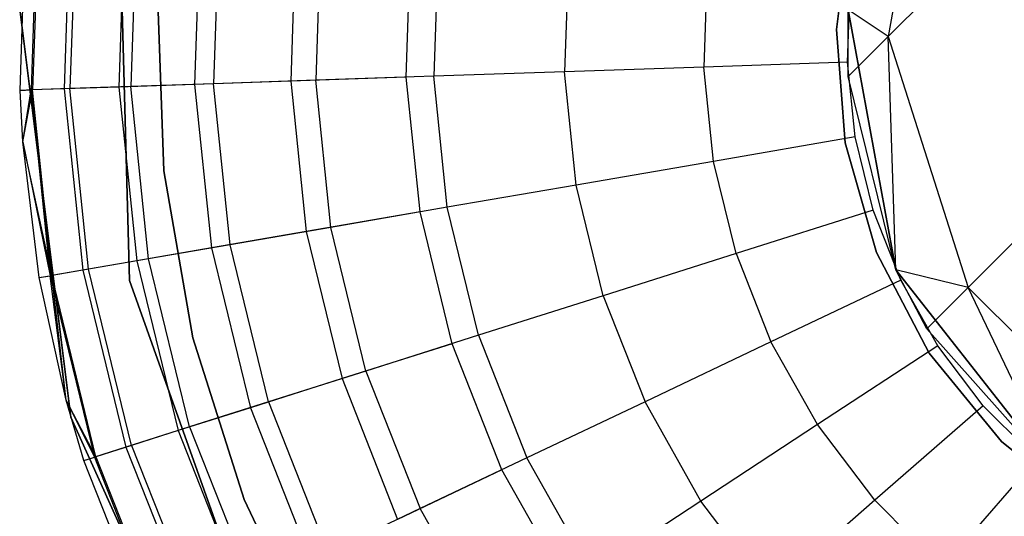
# Model space of a CAD drawing. Extents: x -28.1 to 0, y 0 to 28.1.
# Tile 2 of 215: x -24.171 to -23.819, y 4.301 to 4.478. Entities that reach past the tile are written whole.
import ezdxf

# ---------------------------------------------------------------- set-up
doc = ezdxf.new("R2010")
doc.units = 0
doc.header["$MEASUREMENT"] = 0
doc.layers.get('0').update_dxf_attribs({"color": 13, "linetype": 'CONTINUOUS'})

# ---------------------------------------------------------------- blocks, each defined once
blk = doc.blocks.new('ORTO_VIII_Z_ZAROWKA_OKAPO0')
at = {"color": 0}
for p, q in [((4.56528, 4.82558, 1.92051), (4.54913, 4.73374, 1.90705)), ((4.56528, 4.82558, 1.92051), (4.54913, 4.73374, 1.90705)), ((4.27856, 4.64674, 10.00781), (4.27458, 4.7908, 10.00781)), ((4.27458, 4.7908, 3.3149), (4.27856, 4.64674, 3.3149)), ((4.27458, 4.7908, 3.3149), (4.27856, 4.64674, 3.3149)), ((4.27856, 4.64674, 10.00781), (4.27458, 4.7908, 10.00781)), ((4.23951, 4.71455, 10.40345), (4.24181, 4.78168, 10.40345)), ((4.23951, 4.71455, 11.98237), (4.24181, 4.78168, 11.98237)), ((4.23951, 4.71455, 10.40345), (4.24181, 4.78168, 10.40345)), ((4.23951, 4.71455, 11.98237), (4.24181, 4.78168, 11.98237)), ((4.24573, 4.78128, 10.32419), (4.24345, 4.71469, 10.32419)), ((4.24573, 4.78128, 10.32419), (4.24345, 4.71469, 10.32419)), ((4.24627, 4.78122, 12.03365), (4.244, 4.7147, 12.03365)), ((4.24627, 4.78122, 12.03365), (4.244, 4.7147, 12.03365)), ((4.25744, 4.78007, 10.24572), (4.25522, 4.71509, 10.24572)), ((4.25744, 4.78007, 10.24572), (4.25522, 4.71509, 10.24572)), ((4.25952, 4.77986, 12.08336), (4.25731, 4.71516, 12.08336)), ((4.25952, 4.77986, 12.08336), (4.25731, 4.71516, 12.08336)), ((4.27685, 4.77808, 10.16879), (4.27472, 4.71575, 10.16879)), ((4.27685, 4.77808, 10.16879), (4.27472, 4.71575, 10.16879)), ((4.28116, 4.77763, 12.13001), (4.27905, 4.7159, 12.13001)), ((4.28116, 4.77763, 12.13001), (4.27905, 4.7159, 12.13001)), ((4.53063, 4.73631, 3.47238), (4.53573, 4.77662, 3.47238)), ((4.53573, 4.77662, 3.43301), (4.53063, 4.73631, 3.43301)), ((4.53573, 4.77662, 3.43301), (4.53063, 4.73631, 3.43301)), ((4.53063, 4.73631, 3.47238), (4.53573, 4.77662, 3.47238)), ((4.59151, 4.77612, 1.68337), (4.54913, 4.73374, 1.90705)), ((4.59151, 4.77612, 1.68337), (4.54913, 4.73374, 1.90705)), ((4.30374, 4.77531, 10.09418), (4.30174, 4.71668, 10.09418)), ((4.30374, 4.77531, 10.09418), (4.30174, 4.71668, 10.09418)), ((4.31053, 4.77462, 12.17217), (4.30855, 4.71691, 12.17217)), ((4.31053, 4.77462, 12.17217), (4.30855, 4.71691, 12.17217)), ((4.33787, 4.7718, 10.02262), (4.33602, 4.71785, 10.02262)), ((4.33787, 4.7718, 10.02262), (4.33602, 4.71785, 10.02262)), ((4.34673, 4.77089, 12.20857), (4.34493, 4.71815, 12.20857)), ((4.34673, 4.77089, 12.20857), (4.34493, 4.71815, 12.20857)), ((4.37723, 4.71926, 9.95481), (4.37888, 4.76759, 9.95481)), ((4.37723, 4.71926, 9.95481), (4.37888, 4.76759, 9.95481)), ((4.38867, 4.76658, 12.23809), (4.38707, 4.71959, 12.23809)), ((4.38867, 4.76658, 12.23809), (4.38707, 4.71959, 12.23809)), ((4.43507, 4.76181, 12.25984), (4.43369, 4.72118, 12.25984)), ((4.43507, 4.76181, 12.25984), (4.43369, 4.72118, 12.25984)), ((4.48453, 4.75673, 12.27316), (4.48337, 4.72288, 12.27316)), ((4.48453, 4.75673, 12.27316), (4.48337, 4.72288, 12.27316)), ((4.53462, 4.72463, 12.27765), (4.53553, 4.75148, 12.27765)), ((4.53462, 4.72463, 12.27765), (4.53553, 4.75148, 12.27765)), ((4.28869, 4.7462, 3.47238), (4.29079, 4.68578, 3.47238)), ((4.29079, 4.68578, 3.43301), (4.28869, 4.7462, 3.43301)), ((4.28869, 4.7462, 3.47238), (4.29079, 4.68578, 3.47238)), ((4.29079, 4.68578, 3.43301), (4.28869, 4.7462, 3.43301)), ((4.23938, 4.74351, 10.00781), (4.25765, 4.59796, 10.00781)), ((4.25765, 4.59796, 3.3149), (4.23938, 4.74351, 3.3149)), ((4.23938, 4.74351, 10.00781), (4.25765, 4.59796, 10.00781)), ((4.25765, 4.59796, 3.3149), (4.23938, 4.74351, 3.3149)), ((4.53486, 4.74324, 7.64954), (4.55185, 4.65056, 7.64954)), ((4.54913, 4.73374, 1.90705), (4.53486, 4.74324, 2.13773)), ((4.53486, 4.71947, 2.13773), (4.53486, 4.74324, 2.13773)), ((4.54913, 4.73374, 1.90705), (4.53486, 4.74324, 2.13773)), ((4.55185, 4.65056, 7.64954), (4.53486, 4.74324, 2.13773)), ((4.53486, 4.71947, 2.13773), (4.53486, 4.74324, 2.13773)), ((4.55185, 4.65056, 7.64954), (4.53486, 4.74324, 2.13773)), ((4.53486, 4.74324, 7.64954), (4.55185, 4.65056, 7.64954)), ((4.53374, 4.69581, 3.47238), (4.53063, 4.73631, 3.47238)), ((4.53063, 4.73631, 3.43301), (4.53374, 4.69581, 3.43301)), ((4.53063, 4.73631, 3.43301), (4.53374, 4.69581, 3.43301)), ((4.53063, 4.73631, 3.43301), (4.53063, 4.73631, 3.47238)), ((4.53374, 4.69581, 3.47238), (4.53063, 4.73631, 3.47238)), ((4.53063, 4.73631, 3.43301), (4.53063, 4.73631, 3.47238)), ((4.53486, 4.71947, 2.13773), (4.54913, 4.73374, 1.90705)), ((4.53486, 4.71947, 2.13773), (4.54913, 4.73374, 1.90705)), ((4.55185, 4.65056, 2.13773), (4.54913, 4.73374, 1.90705)), ((4.54913, 4.73374, 1.90705), (4.57763, 4.64426, 1.89944)), ((4.55185, 4.65056, 2.13773), (4.54913, 4.73374, 1.90705)), ((4.54913, 4.73374, 1.90705), (4.57763, 4.64426, 1.89944)), ((4.48337, 4.72288, 12.27316), (4.43369, 4.72118, 12.25984)), ((4.48337, 4.72288, 12.27316), (4.43369, 4.72118, 12.25984)), ((4.53462, 4.72463, 12.27765), (4.48337, 4.72288, 12.27316)), ((4.53462, 4.72463, 12.27765), (4.48337, 4.72288, 12.27316)), ((4.48684, 4.68919, 12.27316), (4.48337, 4.72288, 12.27316)), ((4.48684, 4.68919, 12.27316), (4.48337, 4.72288, 12.27316)), ((4.53736, 4.69791, 12.27765), (4.53462, 4.72463, 12.27765)), ((4.53736, 4.69791, 12.27765), (4.53462, 4.72463, 12.27765)), ((4.37723, 4.71926, 9.95481), (4.33602, 4.71785, 10.02262)), ((4.37723, 4.71926, 9.95481), (4.33602, 4.71785, 10.02262)), ((4.38707, 4.71959, 12.23809), (4.34493, 4.71815, 12.20857)), ((4.38707, 4.71959, 12.23809), (4.34493, 4.71815, 12.20857)), ((4.38217, 4.67115, 9.95481), (4.37723, 4.71926, 9.95481)), ((4.38217, 4.67115, 9.95481), (4.37723, 4.71926, 9.95481)), ((4.43369, 4.72118, 12.25984), (4.38707, 4.71959, 12.23809)), ((4.43369, 4.72118, 12.25984), (4.38707, 4.71959, 12.23809)), ((4.39187, 4.67282, 12.23809), (4.38707, 4.71959, 12.23809)), ((4.39187, 4.67282, 12.23809), (4.38707, 4.71959, 12.23809)), ((4.43784, 4.68075, 12.25984), (4.43369, 4.72118, 12.25984)), ((4.43784, 4.68075, 12.25984), (4.43369, 4.72118, 12.25984)), ((4.55185, 4.65056, 2.13773), (4.53486, 4.71947, 2.13773)), ((4.55185, 4.65056, 7.64954), (4.53486, 4.71947, 2.13773)), ((4.55185, 4.65056, 2.13773), (4.53486, 4.71947, 2.13773)), ((4.55185, 4.65056, 7.64954), (4.53486, 4.71947, 2.13773)), ((4.27472, 4.71575, 10.16879), (4.25522, 4.71509, 10.24572)), ((4.27472, 4.71575, 10.16879), (4.25522, 4.71509, 10.24572)), ((4.27905, 4.7159, 12.13001), (4.25731, 4.71516, 12.08336)), ((4.27905, 4.7159, 12.13001), (4.25731, 4.71516, 12.08336)), ((4.30174, 4.71668, 10.09418), (4.27472, 4.71575, 10.16879)), ((4.30174, 4.71668, 10.09418), (4.27472, 4.71575, 10.16879)), ((4.27472, 4.71575, 10.16879), (4.2811, 4.65372, 10.16879)), ((4.27472, 4.71575, 10.16879), (4.2811, 4.65372, 10.16879)), ((4.30855, 4.71691, 12.17217), (4.27905, 4.7159, 12.13001)), ((4.30855, 4.71691, 12.17217), (4.27905, 4.7159, 12.13001)), ((4.28537, 4.65446, 12.13001), (4.27905, 4.7159, 12.13001)), ((4.28537, 4.65446, 12.13001), (4.27905, 4.7159, 12.13001)), ((4.33602, 4.71785, 10.02262), (4.30174, 4.71668, 10.09418)), ((4.33602, 4.71785, 10.02262), (4.30174, 4.71668, 10.09418)), ((4.30174, 4.71668, 10.09418), (4.30774, 4.65831, 10.09418)), ((4.30174, 4.71668, 10.09418), (4.30774, 4.65831, 10.09418)), ((4.34493, 4.71815, 12.20857), (4.30855, 4.71691, 12.17217)), ((4.34493, 4.71815, 12.20857), (4.30855, 4.71691, 12.17217)), ((4.31446, 4.65947, 12.17217), (4.30855, 4.71691, 12.17217)), ((4.31446, 4.65947, 12.17217), (4.30855, 4.71691, 12.17217)), ((4.33602, 4.71785, 10.02262), (4.34154, 4.66414, 10.02262)), ((4.33602, 4.71785, 10.02262), (4.34154, 4.66414, 10.02262)), ((4.35032, 4.66566, 12.20857), (4.34493, 4.71815, 12.20857)), ((4.35032, 4.66566, 12.20857), (4.34493, 4.71815, 12.20857)), ((4.244, 4.7147, 12.03365), (4.23951, 4.71455, 11.98237)), ((4.244, 4.7147, 12.03365), (4.23951, 4.71455, 11.98237)), ((4.23951, 4.71455, 10.40345), (4.24345, 4.71469, 10.32419)), ((4.23951, 4.71455, 10.40345), (4.24345, 4.71469, 10.32419)), ((4.24048, 4.69624, 10.40345), (4.23951, 4.71455, 10.40345)), ((4.24048, 4.69624, 11.98237), (4.23951, 4.71455, 11.98237)), ((4.23951, 4.71455, 11.98237), (4.23951, 4.71455, 10.40345)), ((4.24048, 4.69624, 10.40345), (4.23951, 4.71455, 10.40345)), ((4.23951, 4.71455, 11.98237), (4.23951, 4.71455, 10.40345)), ((4.24048, 4.69624, 11.98237), (4.23951, 4.71455, 11.98237)), ((4.24048, 4.69624, 11.98237), (4.244, 4.7147, 12.03365)), ((4.24048, 4.69624, 11.98237), (4.244, 4.7147, 12.03365)), ((4.24048, 4.69624, 10.40345), (4.24345, 4.71469, 10.32419)), ((4.24048, 4.69624, 10.40345), (4.24345, 4.71469, 10.32419)), ((4.25522, 4.71509, 10.24572), (4.24345, 4.71469, 10.32419)), ((4.25522, 4.71509, 10.24572), (4.24345, 4.71469, 10.32419)), ((4.24345, 4.71469, 10.32419), (4.25027, 4.64841, 10.32419)), ((4.24345, 4.71469, 10.32419), (4.25027, 4.64841, 10.32419)), ((4.25731, 4.71516, 12.08336), (4.244, 4.7147, 12.03365)), ((4.25731, 4.71516, 12.08336), (4.244, 4.7147, 12.03365)), ((4.2508, 4.6485, 12.03365), (4.244, 4.7147, 12.03365)), ((4.2508, 4.6485, 12.03365), (4.244, 4.7147, 12.03365)), ((4.25522, 4.71509, 10.24572), (4.26187, 4.65041, 10.24572)), ((4.25522, 4.71509, 10.24572), (4.26187, 4.65041, 10.24572)), ((4.26393, 4.65076, 12.08336), (4.25731, 4.71516, 12.08336)), ((4.26393, 4.65076, 12.08336), (4.25731, 4.71516, 12.08336)), ((4.24638, 4.64774, 10.40345), (4.24048, 4.69624, 10.40345)), ((4.24048, 4.69624, 10.40345), (4.25027, 4.64841, 10.32419)), ((4.24048, 4.69624, 10.40345), (4.25027, 4.64841, 10.32419)), ((4.24638, 4.64774, 11.98237), (4.24048, 4.69624, 11.98237)), ((4.24048, 4.69624, 11.98237), (4.24048, 4.69624, 10.40345)), ((4.24638, 4.64774, 10.40345), (4.24048, 4.69624, 10.40345)), ((4.24048, 4.69624, 11.98237), (4.24048, 4.69624, 10.40345)), ((4.24638, 4.64774, 11.98237), (4.24048, 4.69624, 11.98237)), ((4.2508, 4.6485, 12.03365), (4.24048, 4.69624, 11.98237)), ((4.2508, 4.6485, 12.03365), (4.24048, 4.69624, 11.98237)), ((4.53736, 4.69791, 12.27765), (4.48684, 4.68919, 12.27316)), ((4.53736, 4.69791, 12.27765), (4.48684, 4.68919, 12.27316)), ((4.54494, 4.65675, 3.47238), (4.53374, 4.69581, 3.47238)), ((4.53374, 4.69581, 3.43301), (4.54494, 4.65675, 3.43301)), ((4.53374, 4.69581, 3.43301), (4.54494, 4.65675, 3.43301)), ((4.53374, 4.69581, 3.43301), (4.53374, 4.69581, 3.47238)), ((4.54494, 4.65675, 3.47238), (4.53374, 4.69581, 3.47238)), ((4.53374, 4.69581, 3.43301), (4.53374, 4.69581, 3.47238)), ((4.54373, 4.6718, 12.27765), (4.53736, 4.69791, 12.27765)), ((4.54373, 4.6718, 12.27765), (4.53736, 4.69791, 12.27765)), ((4.48684, 4.68919, 12.27316), (4.43784, 4.68075, 12.25984)), ((4.48684, 4.68919, 12.27316), (4.43784, 4.68075, 12.25984)), ((4.49485, 4.65629, 12.27316), (4.48684, 4.68919, 12.27316)), ((4.49485, 4.65629, 12.27316), (4.48684, 4.68919, 12.27316)), ((4.62141, 4.68803, 1.6684), (4.57763, 4.64426, 1.89944)), ((4.62141, 4.68803, 1.6684), (4.57763, 4.64426, 1.89944)), ((4.29079, 4.68578, 3.47238), (4.3011, 4.62622, 3.47238)), ((4.3011, 4.62622, 3.43301), (4.29079, 4.68578, 3.43301)), ((4.29079, 4.68578, 3.47238), (4.3011, 4.62622, 3.47238)), ((4.29079, 4.68578, 3.47238), (4.29079, 4.68578, 3.43301)), ((4.3011, 4.62622, 3.43301), (4.29079, 4.68578, 3.43301)), ((4.29079, 4.68578, 3.47238), (4.29079, 4.68578, 3.43301)), ((4.43784, 4.68075, 12.25984), (4.39187, 4.67282, 12.23809)), ((4.43784, 4.68075, 12.25984), (4.39187, 4.67282, 12.23809)), ((4.44747, 4.64125, 12.25984), (4.43784, 4.68075, 12.25984)), ((4.44747, 4.64125, 12.25984), (4.43784, 4.68075, 12.25984)), ((4.38217, 4.67115, 9.95481), (4.34154, 4.66414, 10.02262)), ((4.38217, 4.67115, 9.95481), (4.34154, 4.66414, 10.02262)), ((4.39187, 4.67282, 12.23809), (4.35032, 4.66566, 12.20857)), ((4.39187, 4.67282, 12.23809), (4.35032, 4.66566, 12.20857)), ((4.39362, 4.62416, 9.95481), (4.38217, 4.67115, 9.95481)), ((4.39362, 4.62416, 9.95481), (4.38217, 4.67115, 9.95481)), ((4.40301, 4.62714, 12.23809), (4.39187, 4.67282, 12.23809)), ((4.40301, 4.62714, 12.23809), (4.39187, 4.67282, 12.23809)), ((4.54373, 4.6718, 12.27765), (4.49485, 4.65629, 12.27316)), ((4.54373, 4.6718, 12.27765), (4.49485, 4.65629, 12.27316)), ((4.55358, 4.64681, 12.27765), (4.54373, 4.6718, 12.27765)), ((4.55358, 4.64681, 12.27765), (4.54373, 4.6718, 12.27765)), ((4.34154, 4.66414, 10.02262), (4.30774, 4.65831, 10.09418)), ((4.34154, 4.66414, 10.02262), (4.30774, 4.65831, 10.09418)), ((4.35032, 4.66566, 12.20857), (4.31446, 4.65947, 12.17217)), ((4.35032, 4.66566, 12.20857), (4.31446, 4.65947, 12.17217)), ((4.34154, 4.66414, 10.02262), (4.35433, 4.61169, 10.02262)), ((4.34154, 4.66414, 10.02262), (4.35433, 4.61169, 10.02262)), ((4.36282, 4.61439, 12.20857), (4.35032, 4.66566, 12.20857)), ((4.36282, 4.61439, 12.20857), (4.35032, 4.66566, 12.20857)), ((4.30774, 4.65831, 10.09418), (4.2811, 4.65372, 10.16879)), ((4.30774, 4.65831, 10.09418), (4.2811, 4.65372, 10.16879)), ((4.31446, 4.65947, 12.17217), (4.28537, 4.65446, 12.13001)), ((4.31446, 4.65947, 12.17217), (4.28537, 4.65446, 12.13001)), ((4.30774, 4.65831, 10.09418), (4.32163, 4.60131, 10.09418)), ((4.30774, 4.65831, 10.09418), (4.32163, 4.60131, 10.09418)), ((4.32813, 4.60338, 12.17217), (4.31446, 4.65947, 12.17217)), ((4.32813, 4.60338, 12.17217), (4.31446, 4.65947, 12.17217)), ((4.49485, 4.65629, 12.27316), (4.44747, 4.64125, 12.25984)), ((4.49485, 4.65629, 12.27316), (4.44747, 4.64125, 12.25984)), ((4.49485, 4.65629, 12.27316), (4.50728, 4.62479, 12.27316)), ((4.49485, 4.65629, 12.27316), (4.50728, 4.62479, 12.27316)), ((4.56377, 4.62076, 3.47238), (4.54494, 4.65675, 3.47238)), ((4.54494, 4.65675, 3.43301), (4.56377, 4.62076, 3.43301)), ((4.54494, 4.65675, 3.43301), (4.56377, 4.62076, 3.43301)), ((4.54494, 4.65675, 3.43301), (4.54494, 4.65675, 3.47238)), ((4.56377, 4.62076, 3.47238), (4.54494, 4.65675, 3.47238)), ((4.54494, 4.65675, 3.43301), (4.54494, 4.65675, 3.47238)), ((4.2811, 4.65372, 10.16879), (4.26187, 4.65041, 10.24572)), ((4.2811, 4.65372, 10.16879), (4.26187, 4.65041, 10.24572)), ((4.28537, 4.65446, 12.13001), (4.26393, 4.65076, 12.08336)), ((4.28537, 4.65446, 12.13001), (4.26393, 4.65076, 12.08336)), ((4.2811, 4.65372, 10.16879), (4.29586, 4.59313, 10.16879)), ((4.2811, 4.65372, 10.16879), (4.29586, 4.59313, 10.16879)), ((4.29999, 4.59444, 12.13001), (4.28537, 4.65446, 12.13001)), ((4.29999, 4.59444, 12.13001), (4.28537, 4.65446, 12.13001)), ((4.26187, 4.65041, 10.24572), (4.25027, 4.64841, 10.32419)), ((4.26187, 4.65041, 10.24572), (4.25027, 4.64841, 10.32419)), ((4.26393, 4.65076, 12.08336), (4.2508, 4.6485, 12.03365)), ((4.26393, 4.65076, 12.08336), (4.2508, 4.6485, 12.03365)), ((4.26187, 4.65041, 10.24572), (4.27727, 4.58723, 10.24572)), ((4.26187, 4.65041, 10.24572), (4.27727, 4.58723, 10.24572)), ((4.27926, 4.58786, 12.08336), (4.26393, 4.65076, 12.08336)), ((4.27926, 4.58786, 12.08336), (4.26393, 4.65076, 12.08336)), ((4.55185, 4.65056, 7.64954), (4.60995, 4.5764, 7.64954)), ((4.57763, 4.64426, 1.89944), (4.55185, 4.65056, 2.13773)), ((4.56289, 4.62951, 2.13773), (4.55185, 4.65056, 2.13773)), ((4.57763, 4.64426, 1.89944), (4.55185, 4.65056, 2.13773)), ((4.60995, 4.5764, 7.64954), (4.55185, 4.65056, 2.13773)), ((4.56289, 4.62951, 2.13773), (4.55185, 4.65056, 2.13773)), ((4.60995, 4.5764, 7.64954), (4.55185, 4.65056, 2.13773)), ((4.55185, 4.65056, 7.64954), (4.60995, 4.5764, 7.64954)), ((4.55185, 4.65056, 7.64954), (4.55185, 4.65056, 2.13773)), ((4.55185, 4.65056, 7.64954), (4.55185, 4.65056, 2.13773)), ((4.24638, 4.64774, 11.98237), (4.2508, 4.6485, 12.03365)), ((4.24638, 4.64774, 11.98237), (4.2508, 4.6485, 12.03365)), ((4.24638, 4.64774, 10.40345), (4.25027, 4.64841, 10.32419)), ((4.24638, 4.64774, 10.40345), (4.25027, 4.64841, 10.32419)), ((4.256, 4.60398, 10.40345), (4.24638, 4.64774, 10.40345)), ((4.256, 4.60398, 11.98237), (4.24638, 4.64774, 11.98237)), ((4.24638, 4.64774, 11.98237), (4.24638, 4.64774, 10.40345)), ((4.256, 4.60398, 10.40345), (4.24638, 4.64774, 10.40345)), ((4.24638, 4.64774, 11.98237), (4.24638, 4.64774, 10.40345)), ((4.256, 4.60398, 11.98237), (4.24638, 4.64774, 11.98237)), ((4.256, 4.60398, 10.40345), (4.25027, 4.64841, 10.32419)), ((4.25027, 4.64841, 10.32419), (4.26604, 4.58367, 10.32419)), ((4.256, 4.60398, 10.40345), (4.25027, 4.64841, 10.32419)), ((4.25027, 4.64841, 10.32419), (4.26604, 4.58367, 10.32419)), ((4.256, 4.60398, 11.98237), (4.2508, 4.6485, 12.03365)), ((4.256, 4.60398, 11.98237), (4.2508, 4.6485, 12.03365)), ((4.26656, 4.58383, 12.03365), (4.2508, 4.6485, 12.03365)), ((4.26656, 4.58383, 12.03365), (4.2508, 4.6485, 12.03365)), ((4.32687, 4.51096, 10.00781), (4.27856, 4.64674, 10.00781)), ((4.27856, 4.64674, 3.3149), (4.32687, 4.51096, 3.3149)), ((4.27856, 4.64674, 3.3149), (4.32687, 4.51096, 3.3149)), ((4.27856, 4.64674, 3.3149), (4.27856, 4.64674, 10.00781)), ((4.32687, 4.51096, 10.00781), (4.27856, 4.64674, 10.00781)), ((4.27856, 4.64674, 3.3149), (4.27856, 4.64674, 10.00781)), ((4.55358, 4.64681, 12.27765), (4.50728, 4.62479, 12.27316)), ((4.55358, 4.64681, 12.27765), (4.50728, 4.62479, 12.27316)), ((4.56675, 4.62339, 12.27765), (4.55358, 4.64681, 12.27765)), ((4.56675, 4.62339, 12.27765), (4.55358, 4.64681, 12.27765)), ((4.56289, 4.62951, 2.13773), (4.57763, 4.64426, 1.89944)), ((4.56289, 4.62951, 2.13773), (4.57763, 4.64426, 1.89944)), ((4.60995, 4.5764, 2.13773), (4.57763, 4.64426, 1.89944)), ((4.57763, 4.64426, 1.89944), (4.64426, 4.57763, 1.89944)), ((4.60995, 4.5764, 2.13773), (4.57763, 4.64426, 1.89944)), ((4.57763, 4.64426, 1.89944), (4.64426, 4.57763, 1.89944)), ((4.44747, 4.64125, 12.25984), (4.40301, 4.62714, 12.23809)), ((4.44747, 4.64125, 12.25984), (4.40301, 4.62714, 12.23809)), ((4.44747, 4.64125, 12.25984), (4.46238, 4.60344, 12.25984)), ((4.44747, 4.64125, 12.25984), (4.46238, 4.60344, 12.25984)), ((4.60995, 4.5764, 2.13773), (4.56289, 4.62951, 2.13773)), ((4.60995, 4.5764, 7.64954), (4.56289, 4.62951, 2.13773)), ((4.60995, 4.5764, 2.13773), (4.56289, 4.62951, 2.13773)), ((4.60995, 4.5764, 7.64954), (4.56289, 4.62951, 2.13773)), ((4.3011, 4.62622, 3.47238), (4.31942, 4.56861, 3.47238)), ((4.31942, 4.56861, 3.43301), (4.3011, 4.62622, 3.43301)), ((4.3011, 4.62622, 3.47238), (4.31942, 4.56861, 3.47238)), ((4.3011, 4.62622, 3.47238), (4.3011, 4.62622, 3.43301)), ((4.31942, 4.56861, 3.43301), (4.3011, 4.62622, 3.43301)), ((4.3011, 4.62622, 3.47238), (4.3011, 4.62622, 3.43301)), ((4.40301, 4.62714, 12.23809), (4.36282, 4.61439, 12.20857)), ((4.40301, 4.62714, 12.23809), (4.36282, 4.61439, 12.20857)), ((4.40301, 4.62714, 12.23809), (4.42025, 4.5834, 12.23809)), ((4.40301, 4.62714, 12.23809), (4.42025, 4.5834, 12.23809)), ((4.50728, 4.62479, 12.27316), (4.46238, 4.60344, 12.25984)), ((4.50728, 4.62479, 12.27316), (4.46238, 4.60344, 12.25984)), ((4.52388, 4.59527, 12.27316), (4.50728, 4.62479, 12.27316)), ((4.52388, 4.59527, 12.27316), (4.50728, 4.62479, 12.27316)), ((4.39362, 4.62416, 9.95481), (4.35433, 4.61169, 10.02262)), ((4.39362, 4.62416, 9.95481), (4.35433, 4.61169, 10.02262)), ((4.41137, 4.57917, 9.95481), (4.39362, 4.62416, 9.95481)), ((4.41137, 4.57917, 9.95481), (4.39362, 4.62416, 9.95481)), ((4.56675, 4.62339, 12.27765), (4.52388, 4.59527, 12.27316)), ((4.56675, 4.62339, 12.27765), (4.52388, 4.59527, 12.27316)), ((4.58298, 4.60198, 12.27765), (4.56675, 4.62339, 12.27765)), ((4.58298, 4.60198, 12.27765), (4.56675, 4.62339, 12.27765)), ((4.58946, 4.58929, 3.47238), (4.56377, 4.62076, 3.47238)), ((4.56377, 4.62076, 3.43301), (4.58946, 4.58929, 3.43301)), ((4.56377, 4.62076, 3.43301), (4.58946, 4.58929, 3.43301)), ((4.56377, 4.62076, 3.43301), (4.56377, 4.62076, 3.47238)), ((4.58946, 4.58929, 3.47238), (4.56377, 4.62076, 3.47238)), ((4.56377, 4.62076, 3.43301), (4.56377, 4.62076, 3.47238)), ((4.36282, 4.61439, 12.20857), (4.32813, 4.60338, 12.17217)), ((4.36282, 4.61439, 12.20857), (4.32813, 4.60338, 12.17217)), ((4.36282, 4.61439, 12.20857), (4.38218, 4.56529, 12.20857)), ((4.36282, 4.61439, 12.20857), (4.38218, 4.56529, 12.20857)), ((4.35433, 4.61169, 10.02262), (4.32163, 4.60131, 10.09418)), ((4.35433, 4.61169, 10.02262), (4.32163, 4.60131, 10.09418)), ((4.35433, 4.61169, 10.02262), (4.37413, 4.56147, 10.02262)), ((4.35433, 4.61169, 10.02262), (4.37413, 4.56147, 10.02262)), ((4.26229, 4.58248, 10.40345), (4.256, 4.60398, 10.40345)), ((4.256, 4.60398, 10.40345), (4.26604, 4.58367, 10.32419)), ((4.256, 4.60398, 10.40345), (4.26604, 4.58367, 10.32419)), ((4.26229, 4.58248, 11.98237), (4.256, 4.60398, 11.98237)), ((4.256, 4.60398, 11.98237), (4.256, 4.60398, 10.40345)), ((4.26229, 4.58248, 10.40345), (4.256, 4.60398, 10.40345)), ((4.256, 4.60398, 11.98237), (4.256, 4.60398, 10.40345)), ((4.26229, 4.58248, 11.98237), (4.256, 4.60398, 11.98237)), ((4.26656, 4.58383, 12.03365), (4.256, 4.60398, 11.98237)), ((4.26656, 4.58383, 12.03365), (4.256, 4.60398, 11.98237)), ((4.32813, 4.60338, 12.17217), (4.29999, 4.59444, 12.13001)), ((4.32813, 4.60338, 12.17217), (4.29999, 4.59444, 12.13001)), ((4.32813, 4.60338, 12.17217), (4.34931, 4.54966, 12.17217)), ((4.32813, 4.60338, 12.17217), (4.34931, 4.54966, 12.17217)), ((4.46238, 4.60344, 12.25984), (4.42025, 4.5834, 12.23809)), ((4.46238, 4.60344, 12.25984), (4.42025, 4.5834, 12.23809)), ((4.4823, 4.568, 12.25984), (4.46238, 4.60344, 12.25984)), ((4.4823, 4.568, 12.25984), (4.46238, 4.60344, 12.25984)), ((4.32163, 4.60131, 10.09418), (4.29586, 4.59313, 10.16879)), ((4.32163, 4.60131, 10.09418), (4.29586, 4.59313, 10.16879)), ((4.32163, 4.60131, 10.09418), (4.34315, 4.54673, 10.09418)), ((4.32163, 4.60131, 10.09418), (4.34315, 4.54673, 10.09418)), ((4.58298, 4.60198, 12.27765), (4.54434, 4.56828, 12.27316)), ((4.58298, 4.60198, 12.27765), (4.54434, 4.56828, 12.27316)), ((4.60198, 4.58298, 12.27765), (4.58298, 4.60198, 12.27765)), ((4.60198, 4.58298, 12.27765), (4.58298, 4.60198, 12.27765)), ((4.25765, 4.59796, 10.00781), (4.31802, 4.46426, 10.00781)), ((4.31802, 4.46426, 3.3149), (4.25765, 4.59796, 3.3149)), ((4.25765, 4.59796, 10.00781), (4.31802, 4.46426, 10.00781)), ((4.25765, 4.59796, 10.00781), (4.25765, 4.59796, 3.3149)), ((4.31802, 4.46426, 3.3149), (4.25765, 4.59796, 3.3149)), ((4.25765, 4.59796, 10.00781), (4.25765, 4.59796, 3.3149)), ((4.29586, 4.59313, 10.16879), (4.27727, 4.58723, 10.24572)), ((4.29586, 4.59313, 10.16879), (4.27727, 4.58723, 10.24572)), ((4.29999, 4.59444, 12.13001), (4.27926, 4.58786, 12.08336)), ((4.29999, 4.59444, 12.13001), (4.27926, 4.58786, 12.08336)), ((4.29586, 4.59313, 10.16879), (4.31874, 4.53512, 10.16879)), ((4.29586, 4.59313, 10.16879), (4.31874, 4.53512, 10.16879)), ((4.29999, 4.59444, 12.13001), (4.32265, 4.53698, 12.13001)), ((4.29999, 4.59444, 12.13001), (4.32265, 4.53698, 12.13001)), ((4.52388, 4.59527, 12.27316), (4.4823, 4.568, 12.25984)), ((4.52388, 4.59527, 12.27316), (4.4823, 4.568, 12.25984)), ((4.54434, 4.56828, 12.27316), (4.52388, 4.59527, 12.27316)), ((4.54434, 4.56828, 12.27316), (4.52388, 4.59527, 12.27316)), ((4.27727, 4.58723, 10.24572), (4.26604, 4.58367, 10.32419)), ((4.27727, 4.58723, 10.24572), (4.26604, 4.58367, 10.32419)), ((4.27926, 4.58786, 12.08336), (4.26656, 4.58383, 12.03365)), ((4.27926, 4.58786, 12.08336), (4.26656, 4.58383, 12.03365)), ((4.27727, 4.58723, 10.24572), (4.30112, 4.52674, 10.24572)), ((4.27727, 4.58723, 10.24572), (4.30112, 4.52674, 10.24572)), ((4.27926, 4.58786, 12.08336), (4.30301, 4.52764, 12.08336)), ((4.27926, 4.58786, 12.08336), (4.30301, 4.52764, 12.08336)), ((4.62097, 4.56363, 3.47238), (4.58946, 4.58929, 3.47238)), ((4.58946, 4.58929, 3.43301), (4.62097, 4.56363, 3.43301)), ((4.58946, 4.58929, 3.47238), (4.58946, 4.58929, 3.43301)), ((4.58946, 4.58929, 3.43301), (4.62097, 4.56363, 3.43301)), ((4.58946, 4.58929, 3.47238), (4.58946, 4.58929, 3.43301)), ((4.62097, 4.56363, 3.47238), (4.58946, 4.58929, 3.47238)), ((4.26229, 4.58248, 11.98237), (4.26656, 4.58383, 12.03365)), ((4.26229, 4.58248, 11.98237), (4.26656, 4.58383, 12.03365)), ((4.26229, 4.58248, 10.40345), (4.26604, 4.58367, 10.32419)), ((4.26229, 4.58248, 10.40345), (4.26604, 4.58367, 10.32419)), ((4.28693, 4.51999, 10.40345), (4.26229, 4.58248, 10.40345)), ((4.28693, 4.51999, 11.98237), (4.26229, 4.58248, 11.98237)), ((4.26229, 4.58248, 11.98237), (4.26229, 4.58248, 10.40345)), ((4.28693, 4.51999, 10.40345), (4.26229, 4.58248, 10.40345)), ((4.26229, 4.58248, 11.98237), (4.26229, 4.58248, 10.40345)), ((4.28693, 4.51999, 11.98237), (4.26229, 4.58248, 11.98237)), ((4.26604, 4.58367, 10.32419), (4.29048, 4.52169, 10.32419)), ((4.26604, 4.58367, 10.32419), (4.29048, 4.52169, 10.32419)), ((4.26656, 4.58383, 12.03365), (4.29098, 4.52192, 12.03365)), ((4.26656, 4.58383, 12.03365), (4.29098, 4.52192, 12.03365)), ((4.42025, 4.5834, 12.23809), (4.38218, 4.56529, 12.20857)), ((4.42025, 4.5834, 12.23809), (4.38218, 4.56529, 12.20857)), ((4.4433, 4.54242, 12.23809), (4.42025, 4.5834, 12.23809)), ((4.4433, 4.54242, 12.23809), (4.42025, 4.5834, 12.23809)), ((4.60198, 4.58298, 12.27765), (4.56828, 4.54434, 12.27316)), ((4.60198, 4.58298, 12.27765), (4.56828, 4.54434, 12.27316)), ((4.41137, 4.57917, 9.95481), (4.37413, 4.56147, 10.02262)), ((4.41137, 4.57917, 9.95481), (4.37413, 4.56147, 10.02262)), ((4.43507, 4.53702, 9.95481), (4.41137, 4.57917, 9.95481)), ((4.43507, 4.53702, 9.95481), (4.41137, 4.57917, 9.95481)), ((4.31942, 4.56861, 3.47238), (4.34542, 4.51403, 3.47238)), ((4.34542, 4.51403, 3.43301), (4.31942, 4.56861, 3.43301)), ((4.31942, 4.56861, 3.47238), (4.34542, 4.51403, 3.47238)), ((4.31942, 4.56861, 3.47238), (4.31942, 4.56861, 3.43301)), ((4.34542, 4.51403, 3.43301), (4.31942, 4.56861, 3.43301)), ((4.31942, 4.56861, 3.47238), (4.31942, 4.56861, 3.43301)), ((4.54434, 4.56828, 12.27316), (4.50687, 4.53561, 12.25984)), ((4.54434, 4.56828, 12.27316), (4.50687, 4.53561, 12.25984)), ((4.56828, 4.54434, 12.27316), (4.54434, 4.56828, 12.27316)), ((4.56828, 4.54434, 12.27316), (4.54434, 4.56828, 12.27316)), ((4.38218, 4.56529, 12.20857), (4.34931, 4.54966, 12.17217)), ((4.38218, 4.56529, 12.20857), (4.34931, 4.54966, 12.17217)), ((4.40804, 4.51929, 12.20857), (4.38218, 4.56529, 12.20857)), ((4.40804, 4.51929, 12.20857), (4.38218, 4.56529, 12.20857)), ((4.4823, 4.568, 12.25984), (4.4433, 4.54242, 12.23809)), ((4.4823, 4.568, 12.25984), (4.4433, 4.54242, 12.23809)), ((4.50687, 4.53561, 12.25984), (4.4823, 4.568, 12.25984)), ((4.50687, 4.53561, 12.25984), (4.4823, 4.568, 12.25984))]:
    blk.add_line(p, q, dxfattribs=at)

msp = doc.modelspace()

# ---------------------------------------------------------------- block references
at = {"color": 0}
msp.add_blockref('ORTO_VIII_Z_ZAROWKA_OKAPO0', (-28.41, -0.26151, -0.64167), dxfattribs=at)

doc.saveas('drawing.dxf')
